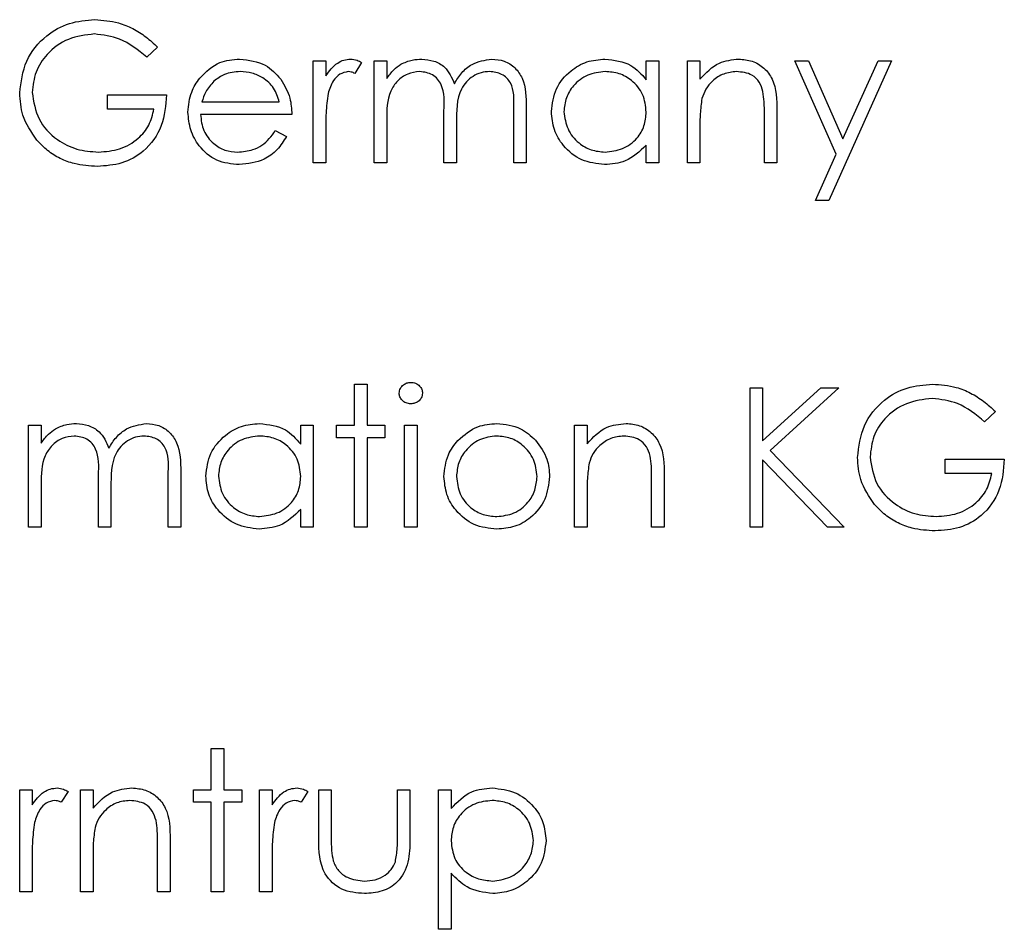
# Model space of a CAD drawing. Header units: millimetres. Extents: x 5 to 418, y 2 to 292.
# Tile 25 of 67: x 67.6 to 70.09, y 213.82 to 216.11. Entities that reach past the tile are written whole.
import ezdxf

# ---------------------------------------------------------------- set-up
doc = ezdxf.new("R2010")
doc.units = ezdxf.units.MM

msp = doc.modelspace()

# ---------------------------------------------------------------- linework, layer by layer
at = {"color": 7, "linetype": 'Continuous', "lineweight": 25}
for p, q in [((67.9462, 216.0456), (67.9191, 216.0199)), ((68.3397, 216.0108), (68.3714, 216.0108)), ((68.3397, 215.753), (68.3397, 216.0108)), ((68.3714, 216.0108), (68.3714, 215.9729)), ((68.4618, 216.0065), (68.4444, 215.9791)), ((68.4935, 216.0108), (68.5251, 216.0108)), ((68.4935, 215.753), (68.4935, 216.0108)), ((68.5251, 216.0108), (68.5251, 215.966)), ((69.1809, 215.9631), (69.1809, 216.0108)), ((69.1809, 216.0108), (69.2126, 216.0108)), ((69.2126, 216.0108), (69.2126, 215.753)), ((69.285, 215.753), (69.285, 216.0108)), ((69.285, 216.0108), (69.3166, 216.0108)), ((69.3166, 216.0108), (69.3166, 215.9643)), ((69.5563, 216.0108), (69.5905, 216.0108)), ((69.6606, 215.775), (69.5563, 216.0108)), ((69.5905, 216.0108), (69.6777, 215.8134)), ((69.8006, 216.0108), (69.6423, 215.6581)), ((69.6777, 215.8134), (69.7664, 216.0108)), ((69.7664, 216.0108), (69.8006, 216.0108)), ((67.8196, 215.9249), (67.9688, 215.9249)), ((67.8196, 215.8887), (67.8196, 215.9249)), ((68.0581, 215.9068), (68.2538, 215.9068)), ((67.9372, 215.8887), (67.8196, 215.8887)), ((68.2854, 215.8752), (68.0548, 215.8752)), ((68.6699, 215.753), (68.6699, 215.8841)), ((68.8462, 215.753), (68.8462, 215.8928)), ((68.8779, 215.8927), (68.8779, 215.753)), ((69.4794, 215.753), (69.4794, 215.8743)), ((69.5111, 215.8847), (69.5111, 215.753)), ((68.5251, 215.8615), (68.5251, 215.753)), ((68.7015, 215.8533), (68.7015, 215.753)), ((69.3166, 215.8462), (69.3166, 215.753)), ((68.2437, 215.8344), (68.2719, 215.8197)), ((68.3714, 215.8397), (68.3714, 215.753)), ((69.1809, 215.753), (69.1809, 215.7976)), ((69.6081, 215.6581), (69.6606, 215.775)), ((68.3714, 215.753), (68.3397, 215.753)), ((68.5251, 215.753), (68.4935, 215.753)), ((68.7015, 215.753), (68.6699, 215.753)), ((68.8779, 215.753), (68.8462, 215.753)), ((69.2126, 215.753), (69.1809, 215.753)), ((69.3166, 215.753), (69.285, 215.753)), ((69.5111, 215.753), (69.4794, 215.753)), ((69.6423, 215.6581), (69.6081, 215.6581)), ((68.4437, 215.1936), (68.4754, 215.1936)), ((68.4437, 215.0895), (68.4437, 215.1936)), ((68.4754, 215.1936), (68.4754, 215.0895)), ((69.4433, 215.1845), (69.4749, 215.1845)), ((69.4433, 214.8317), (69.4433, 215.1845)), ((69.4749, 215.0502), (69.622, 215.1845)), ((69.4749, 215.1845), (69.4749, 215.0502)), ((69.6671, 215.1845), (69.4938, 215.0262)), ((69.622, 215.1845), (69.6671, 215.1845)), ((70.0629, 215.1243), (70.0357, 215.0986)), ((67.6206, 215.0895), (67.6522, 215.0895)), ((67.6206, 214.8317), (67.6206, 215.0895)), ((67.6522, 215.0895), (67.6522, 215.0447)), ((68.308, 215.0418), (68.308, 215.0895)), ((68.308, 215.0895), (68.3397, 215.0895)), ((68.3397, 215.0895), (68.3397, 214.8317)), ((68.3985, 215.0579), (68.3985, 215.0895)), ((68.3985, 215.0895), (68.4437, 215.0895)), ((68.4754, 215.0895), (68.5206, 215.0895)), ((68.5206, 215.0895), (68.5206, 215.0579)), ((68.5704, 215.0895), (68.602, 215.0895)), ((68.5704, 214.8317), (68.5704, 215.0895)), ((68.602, 215.0895), (68.602, 214.8317)), ((69, 214.8317), (69, 215.0895)), ((69, 215.0895), (69.0317, 215.0895)), ((69.0317, 215.0895), (69.0317, 215.043)), ((68.4437, 215.0579), (68.3985, 215.0579)), ((68.4437, 214.8317), (68.4437, 215.0579)), ((68.4754, 215.0579), (68.4754, 214.8317)), ((68.5206, 215.0579), (68.4754, 215.0579)), ((69.4938, 215.0262), (69.6807, 214.8317)), ((69.4749, 215.002), (69.4749, 214.8317)), ((69.6385, 214.8317), (69.4749, 215.002)), ((69.9362, 215.0036), (70.0855, 215.0036)), ((69.9362, 214.9674), (69.9362, 215.0036)), ((67.797, 214.8317), (67.797, 214.9628)), ((67.9733, 214.8317), (67.9733, 214.9715)), ((68.005, 214.9714), (68.005, 214.8317)), ((69.1945, 214.8317), (69.1945, 214.953)), ((69.2262, 214.9634), (69.2262, 214.8317)), ((70.0538, 214.9674), (69.9362, 214.9674)), ((67.6522, 214.9402), (67.6522, 214.8317)), ((67.8286, 214.932), (67.8286, 214.8317)), ((69.0317, 214.925), (69.0317, 214.8317)), ((68.308, 214.8317), (68.308, 214.8763)), ((67.6522, 214.8317), (67.6206, 214.8317)), ((67.8286, 214.8317), (67.797, 214.8317)), ((68.005, 214.8317), (67.9733, 214.8317)), ((68.3397, 214.8317), (68.308, 214.8317)), ((68.4754, 214.8317), (68.4437, 214.8317)), ((68.602, 214.8317), (68.5704, 214.8317)), ((69.0317, 214.8317), (69, 214.8317)), ((69.2262, 214.8317), (69.1945, 214.8317)), ((69.4749, 214.8317), (69.4433, 214.8317)), ((69.6807, 214.8317), (69.6385, 214.8317)), ((68.0819, 214.2723), (68.1136, 214.2723)), ((68.0819, 214.1682), (68.0819, 214.2723)), ((68.1136, 214.2723), (68.1136, 214.1682)), ((67.598, 214.1682), (67.6296, 214.1682)), ((67.598, 213.9104), (67.598, 214.1682)), ((67.6296, 214.1682), (67.6296, 214.1303)), ((67.7201, 214.1639), (67.7027, 214.1365)), ((67.7517, 213.9104), (67.7517, 214.1682)), ((67.7517, 214.1682), (67.7834, 214.1682)), ((67.7834, 214.1682), (67.7834, 214.1217)), ((68.0367, 214.1366), (68.0367, 214.1682)), ((68.0367, 214.1682), (68.0819, 214.1682)), ((68.1136, 214.1682), (68.1588, 214.1682)), ((68.1588, 214.1682), (68.1588, 214.1366)), ((68.204, 214.1682), (68.2357, 214.1682)), ((68.204, 213.9104), (68.204, 214.1682)), ((68.2357, 214.1682), (68.2357, 214.1303)), ((68.3261, 214.1639), (68.3087, 214.1365)), ((68.3533, 214.1682), (68.3849, 214.1682)), ((68.3533, 214.0451), (68.3533, 214.1682)), ((68.3849, 214.1682), (68.3849, 214.0487)), ((68.5523, 214.1682), (68.5839, 214.1682)), ((68.5523, 214.0487), (68.5523, 214.1682)), ((68.5839, 214.1682), (68.5839, 214.0427)), ((68.6563, 214.1682), (68.6879, 214.1682)), ((68.6563, 213.8155), (68.6563, 214.1682)), ((68.6879, 214.1682), (68.6879, 214.1205)), ((68.0819, 214.1366), (68.0367, 214.1366)), ((68.0819, 213.9104), (68.0819, 214.1366)), ((68.1136, 214.1366), (68.1136, 213.9104)), ((68.1588, 214.1366), (68.1136, 214.1366)), ((67.9462, 213.9104), (67.9462, 214.0317)), ((67.9779, 214.0421), (67.9779, 213.9104)), ((67.7834, 214.0037), (67.7834, 213.9104)), ((67.6296, 213.9971), (67.6296, 213.9104)), ((68.2357, 213.9971), (68.2357, 213.9104)), ((68.6879, 213.9572), (68.6879, 213.8155)), ((67.6296, 213.9104), (67.598, 213.9104)), ((67.7834, 213.9104), (67.7517, 213.9104)), ((67.9779, 213.9104), (67.9462, 213.9104)), ((68.1136, 213.9104), (68.0819, 213.9104)), ((68.2357, 213.9104), (68.204, 213.9104)), ((68.6879, 213.8155), (68.6563, 213.8155))]:
    msp.add_line(p, q, dxfattribs=at)
for points, knots in [([(67.598, 215.9296), (67.6014, 215.9572), (67.6084, 216.0125), (67.6591, 216.0745), (67.7224, 216.1096), (67.7659, 216.1131), (67.7877, 216.1149)], [0, 0, 0, 0, 0.27959, 0.559072, 0.779411, 1, 1, 1, 1]), ([(67.7877, 216.1149), (67.8079, 216.1134), (67.8412, 216.1109), (67.8843, 216.0932), (67.9175, 216.0722), (67.9366, 216.0545), (67.9462, 216.0456)], [0, 0, 0, 0, 0.339527, 0.559586, 0.779731, 1, 1, 1, 1]), ([(67.7866, 216.0787), (67.7643, 216.076), (67.7197, 216.0705), (67.6676, 216.0329), (67.6356, 215.9836), (67.6316, 215.9485), (67.6296, 215.931)], [0, 0, 0, 0, 0.2798474, 0.5595549, 0.7798473, 1, 1, 1, 1]), ([(67.9191, 216.0199), (67.8973, 216.0378), (67.8583, 216.0699), (67.8085, 216.076), (67.7866, 216.0787)], [0, 0, 0, 0, 0.55984, 1, 1, 1, 1]), ([(68.0528, 215.9673), (68.0686, 215.9829), (68.0969, 216.0108), (68.1362, 216.014), (68.1536, 216.0154)], [0, 0, 0, 0, 0.558577, 1, 1, 1, 1]), ([(68.1536, 216.0154), (68.1765, 216.0127), (68.2175, 216.008), (68.2452, 215.9779), (68.2574, 215.9646)], [0, 0, 0, 0, 0.558919, 1, 1, 1, 1]), ([(68.3714, 215.9729), (68.3802, 215.985), (68.3926, 216.0019), (68.4168, 216.0138), (68.4284, 216.0148), (68.4342, 216.0154)], [0, 0, 0, 0, 0.558788, 0.779481, 1, 1, 1, 1]), ([(68.4342, 216.0154), (68.4397, 216.0147), (68.4495, 216.0135), (68.458, 216.0087), (68.4618, 216.0065)], [0, 0, 0, 0, 0.559243, 1, 1, 1, 1]), ([(68.5251, 215.966), (68.5308, 215.9738), (68.541, 215.9876), (68.5548, 215.9978), (68.5609, 216.0023)], [0, 0, 0, 0, 0.560148, 1, 1, 1, 1]), ([(68.5609, 216.0023), (68.5704, 216.0065), (68.5874, 216.014), (68.6059, 216.0149), (68.614, 216.0154)], [0, 0, 0, 0, 0.559743, 1, 1, 1, 1]), ([(68.614, 216.0154), (68.6243, 216.0143), (68.6449, 216.0122), (68.6786, 215.9933), (68.6895, 215.9683), (68.6961, 215.9531)], [0, 0, 0, 0, 0.280809, 0.561507, 1, 1, 1, 1]), ([(68.6961, 215.9531), (68.7019, 215.9625), (68.7136, 215.9814), (68.7446, 216.0079), (68.7732, 216.0125), (68.7906, 216.0154)], [0, 0, 0, 0, 0.281263, 0.562094, 1, 1, 1, 1]), ([(68.7906, 216.0154), (68.8013, 216.0144), (68.8227, 216.0124), (68.8505, 215.9945), (68.8771, 215.9551), (68.8776, 215.9184), (68.8779, 215.8927)], [0, 0, 0, 0, 0.186885, 0.373579, 0.560268, 1, 1, 1, 1]), ([(68.9412, 215.8826), (68.9437, 215.9024), (68.9486, 215.9419), (68.9859, 215.9849), (69.03, 216.0114), (69.0611, 216.014), (69.0766, 216.0154)], [0, 0, 0, 0, 0.279413, 0.559191, 0.779548, 1, 1, 1, 1]), ([(69.0766, 216.0154), (69.0999, 216.0127), (69.1415, 216.008), (69.1689, 215.9769), (69.1809, 215.9631)], [0, 0, 0, 0, 0.559062, 1, 1, 1, 1]), ([(69.3166, 215.9643), (69.3317, 215.9805), (69.3586, 216.0095), (69.3975, 216.0136), (69.4147, 216.0154)], [0, 0, 0, 0, 0.559141, 1, 1, 1, 1]), ([(69.4147, 216.0154), (69.4263, 216.0143), (69.4494, 216.0123), (69.4797, 215.9938), (69.5105, 215.9526), (69.5109, 215.9127), (69.5111, 215.8847)], [0, 0, 0, 0, 0.187021, 0.37389, 0.56061, 1, 1, 1, 1]), ([(68.1552, 215.9837), (68.1415, 215.9825), (68.117, 215.9804), (68.0974, 215.9659), (68.0887, 215.9595)], [0, 0, 0, 0, 0.559458, 1, 1, 1, 1]), ([(68.2538, 215.9068), (68.2499, 215.919), (68.2422, 215.9434), (68.2151, 215.9679), (68.1851, 215.9813), (68.1651, 215.9829), (68.1552, 215.9837)], [0, 0, 0, 0, 0.280138, 0.559194, 0.779598, 1, 1, 1, 1]), ([(68.4282, 215.9837), (68.4208, 215.9821), (68.4058, 215.9788), (68.3866, 215.9581), (68.3807, 215.9395), (68.377, 215.9282)], [0, 0, 0, 0, 0.278336, 0.558768, 1, 1, 1, 1]), ([(68.4444, 215.9791), (68.4415, 215.9804), (68.4364, 215.9828), (68.4307, 215.9834), (68.4282, 215.9837)], [0, 0, 0, 0, 0.5603957, 1, 1, 1, 1]), ([(68.6085, 215.9837), (68.5981, 215.9824), (68.5773, 215.9798), (68.5512, 215.961), (68.5257, 215.9225), (68.5254, 215.8866), (68.5251, 215.8615)], [0, 0, 0, 0, 0.186544, 0.37335, 0.56013, 1, 1, 1, 1]), ([(68.6699, 215.8841), (68.6708, 215.9073), (68.672, 215.9363), (68.6544, 215.9653), (68.6368, 215.98), (68.6198, 215.9822), (68.6085, 215.9837)], [0, 0, 0, 0, 0.5005373, 0.6258968, 0.7513678, 1, 1, 1, 1]), ([(68.7851, 215.9837), (68.7778, 215.9831), (68.7631, 215.982), (68.743, 215.9723), (68.7259, 215.9583), (68.701, 215.9214), (68.7013, 215.8836), (68.7015, 215.8533)], [0, 0, 0, 0, 0.125317, 0.250662, 0.376086, 0.501515, 1, 1, 1, 1]), ([(68.8462, 215.8928), (68.847, 215.9148), (68.8479, 215.9423), (68.8289, 215.968), (68.8117, 215.9807), (68.7957, 215.9825), (68.7851, 215.9837)], [0, 0, 0, 0, 0.499445, 0.624933, 0.750561, 1, 1, 1, 1]), ([(69.0771, 215.9837), (69.0619, 215.9819), (69.0317, 215.9784), (68.9974, 215.9515), (68.9767, 215.9179), (68.9742, 215.8941), (68.9729, 215.8823)], [0, 0, 0, 0, 0.279767, 0.559291, 0.779719, 1, 1, 1, 1]), ([(69.1809, 215.8814), (69.1792, 215.8967), (69.1759, 215.9272), (69.1474, 215.9609), (69.113, 215.9809), (69.089, 215.9828), (69.0771, 215.9837)], [0, 0, 0, 0, 0.27966, 0.55921, 0.779487, 1, 1, 1, 1]), ([(69.4092, 215.9837), (69.398, 215.9825), (69.3757, 215.9802), (69.3494, 215.9621), (69.3304, 215.9403), (69.3244, 215.9237), (69.3215, 215.9154)], [0, 0, 0, 0, 0.2795525, 0.559373, 0.7797026, 1, 1, 1, 1]), ([(69.4757, 215.933), (69.4732, 215.9412), (69.4681, 215.9575), (69.4452, 215.9801), (69.4228, 215.9823), (69.4092, 215.9837)], [0, 0, 0, 0, 0.281192, 0.561331, 1, 1, 1, 1]), ([(68.0231, 215.8812), (68.0247, 215.8987), (68.0275, 215.93), (68.045, 215.9559), (68.0528, 215.9673)], [0, 0, 0, 0, 0.559427, 1, 1, 1, 1]), ([(68.0887, 215.9595), (68.0811, 215.9508), (68.0673, 215.9352), (68.0609, 215.9155), (68.0581, 215.9068)], [0, 0, 0, 0, 0.5587953, 1, 1, 1, 1]), ([(68.2574, 215.9646), (68.2665, 215.9491), (68.283, 215.9214), (68.2847, 215.8893), (68.2854, 215.8752)], [0, 0, 0, 0, 0.5588968, 1, 1, 1, 1]), ([(67.6412, 215.8107), (67.6273, 215.8309), (67.6024, 215.8669), (67.5993, 215.9104), (67.598, 215.9296)], [0, 0, 0, 0, 0.559317, 1, 1, 1, 1]), ([(67.6296, 215.931), (67.6332, 215.9077), (67.6404, 215.861), (67.6873, 215.8117), (67.7417, 215.7845), (67.7784, 215.7816), (67.7968, 215.7802)], [0, 0, 0, 0, 0.279061, 0.558584, 0.779236, 1, 1, 1, 1]), ([(67.9688, 215.9249), (67.9667, 215.8983), (67.9623, 215.8451), (67.9177, 215.7822), (67.8567, 215.7483), (67.815, 215.7454), (67.7941, 215.744)], [0, 0, 0, 0, 0.280351, 0.559367, 0.779371, 1, 1, 1, 1]), ([(68.377, 215.9282), (68.3749, 215.9117), (68.3712, 215.8823), (68.3713, 215.8527), (68.3714, 215.8397)], [0, 0, 0, 0, 0.559636, 1, 1, 1, 1]), ([(69.4794, 215.8743), (69.4795, 215.8853), (69.4796, 215.905), (69.4769, 215.9244), (69.4757, 215.933)], [0, 0, 0, 0, 0.560255, 1, 1, 1, 1]), ([(69.3215, 215.9154), (69.3197, 215.9026), (69.3166, 215.8796), (69.3166, 215.8565), (69.3166, 215.8462)], [0, 0, 0, 0, 0.5596576, 1, 1, 1, 1]), ([(67.7968, 215.7802), (67.815, 215.7816), (67.8514, 215.7844), (67.8961, 215.8106), (67.927, 215.8468), (67.9338, 215.8748), (67.9372, 215.8887)], [0, 0, 0, 0, 0.280254, 0.559912, 0.779941, 1, 1, 1, 1]), ([(68.1528, 215.7485), (68.1332, 215.7503), (68.094, 215.7538), (68.0518, 215.7914), (68.0273, 215.8355), (68.0245, 215.866), (68.0231, 215.8812)], [0, 0, 0, 0, 0.279885, 0.558859, 0.779462, 1, 1, 1, 1]), ([(68.0548, 215.8752), (68.0564, 215.8612), (68.0596, 215.8333), (68.0846, 215.8017), (68.1159, 215.7829), (68.1378, 215.7811), (68.1488, 215.7802)], [0, 0, 0, 0, 0.279963, 0.559359, 0.779526, 1, 1, 1, 1]), ([(69.0756, 215.7485), (69.0558, 215.7508), (69.0162, 215.7555), (68.9723, 215.7919), (68.9452, 215.8359), (68.9426, 215.8671), (68.9412, 215.8826)], [0, 0, 0, 0, 0.279573, 0.559333, 0.779589, 1, 1, 1, 1]), ([(68.9729, 215.8823), (68.975, 215.8672), (68.9793, 215.8371), (69.0071, 215.8035), (69.0412, 215.7836), (69.0649, 215.7813), (69.0768, 215.7802)], [0, 0, 0, 0, 0.279429, 0.559146, 0.77957, 1, 1, 1, 1]), ([(69.0768, 215.7802), (69.0919, 215.782), (69.1221, 215.7856), (69.1573, 215.8115), (69.1778, 215.8456), (69.1799, 215.8695), (69.1809, 215.8814)], [0, 0, 0, 0, 0.2798222, 0.5593866, 0.7796028, 1, 1, 1, 1]), ([(68.1488, 215.7802), (68.1618, 215.7814), (68.1832, 215.7835), (68.2105, 215.7965), (68.2294, 215.8137), (68.2389, 215.8275), (68.2437, 215.8344)], [0, 0, 0, 0, 0.339465, 0.559626, 0.779498, 1, 1, 1, 1]), ([(68.2719, 215.8197), (68.2647, 215.808), (68.2503, 215.7847), (68.2097, 215.7547), (68.1744, 215.7509), (68.1528, 215.7485)], [0, 0, 0, 0, 0.280919, 0.5614069, 1, 1, 1, 1]), ([(67.7941, 215.744), (67.7745, 215.7451), (67.7421, 215.747), (67.6999, 215.7629), (67.6673, 215.783), (67.6499, 215.8015), (67.6412, 215.8107)], [0, 0, 0, 0, 0.339789, 0.559872, 0.779908, 1, 1, 1, 1]), ([(69.1809, 215.7976), (69.1642, 215.7818), (69.1343, 215.7534), (69.0936, 215.75), (69.0756, 215.7485)], [0, 0, 0, 0, 0.558763, 1, 1, 1, 1]), ([(68.5568, 215.1708), (68.5574, 215.175), (68.5585, 215.1833), (68.5668, 215.192), (68.5762, 215.1973), (68.5828, 215.1978), (68.586, 215.1981)], [0, 0, 0, 0, 0.279289, 0.558897, 0.779452, 1, 1, 1, 1]), ([(68.586, 215.1981), (68.5902, 215.1977), (68.5986, 215.1968), (68.6083, 215.1897), (68.6145, 215.1807), (68.6152, 215.1741), (68.6156, 215.1708)], [0, 0, 0, 0, 0.279869, 0.559866, 0.779911, 1, 1, 1, 1]), ([(69.7146, 215.0083), (69.7181, 215.0359), (69.7251, 215.0912), (69.7758, 215.1532), (69.8391, 215.1883), (69.8826, 215.1918), (69.9044, 215.1936)], [0, 0, 0, 0, 0.27959, 0.559072, 0.779411, 1, 1, 1, 1]), ([(69.9044, 215.1936), (69.9246, 215.1921), (69.9578, 215.1896), (70.0009, 215.1719), (70.0341, 215.1509), (70.0533, 215.1332), (70.0629, 215.1243)], [0, 0, 0, 0, 0.339527, 0.559586, 0.779731, 1, 1, 1, 1]), ([(68.586, 215.1438), (68.5819, 215.1443), (68.5736, 215.1451), (68.5641, 215.1522), (68.5579, 215.1611), (68.5571, 215.1676), (68.5568, 215.1708)], [0, 0, 0, 0, 0.279784, 0.559698, 0.779921, 1, 1, 1, 1]), ([(68.6156, 215.1708), (68.615, 215.1666), (68.6138, 215.1583), (68.6053, 215.1497), (68.5959, 215.1445), (68.5893, 215.1441), (68.586, 215.1438)], [0, 0, 0, 0, 0.27916, 0.558862, 0.779356, 1, 1, 1, 1]), ([(69.9033, 215.1574), (69.881, 215.1547), (69.8364, 215.1492), (69.7843, 215.1116), (69.7522, 215.0624), (69.7483, 215.0272), (69.7463, 215.0097)], [0, 0, 0, 0, 0.279847, 0.559555, 0.779847, 1, 1, 1, 1]), ([(70.0357, 215.0986), (70.0139, 215.1165), (69.975, 215.1486), (69.9252, 215.1547), (69.9033, 215.1574)], [0, 0, 0, 0, 0.5598397, 1, 1, 1, 1]), ([(67.6522, 215.0447), (67.6579, 215.0525), (67.6681, 215.0663), (67.6819, 215.0765), (67.688, 215.081)], [0, 0, 0, 0, 0.560148, 1, 1, 1, 1]), ([(67.688, 215.081), (67.6975, 215.0852), (67.7145, 215.0927), (67.733, 215.0936), (67.7411, 215.0941)], [0, 0, 0, 0, 0.559743, 1, 1, 1, 1]), ([(67.7411, 215.0941), (67.7514, 215.093), (67.772, 215.0909), (67.8057, 215.072), (67.8166, 215.047), (67.8232, 215.0318)], [0, 0, 0, 0, 0.280809, 0.561507, 1, 1, 1, 1]), ([(67.8232, 215.0318), (67.829, 215.0412), (67.8407, 215.0601), (67.8717, 215.0866), (67.9003, 215.0912), (67.9177, 215.0941)], [0, 0, 0, 0, 0.281263, 0.562094, 1, 1, 1, 1]), ([(67.9177, 215.0941), (67.9284, 215.0931), (67.9498, 215.0911), (67.9776, 215.0732), (68.0042, 215.0338), (68.0047, 214.9971), (68.005, 214.9714)], [0, 0, 0, 0, 0.186885, 0.373579, 0.560268, 1, 1, 1, 1]), ([(68.0683, 214.9613), (68.0708, 214.9811), (68.0757, 215.0206), (68.113, 215.0636), (68.1571, 215.0901), (68.1882, 215.0927), (68.2037, 215.0941)], [0, 0, 0, 0, 0.2794126, 0.5591913, 0.7795483, 1, 1, 1, 1]), ([(68.2037, 215.0941), (68.227, 215.0914), (68.2686, 215.0867), (68.296, 215.0556), (68.308, 215.0418)], [0, 0, 0, 0, 0.559062, 1, 1, 1, 1]), ([(68.7052, 215.0514), (68.7211, 215.0652), (68.7496, 215.0899), (68.787, 215.0928), (68.8034, 215.0941)], [0, 0, 0, 0, 0.55888, 1, 1, 1, 1]), ([(68.8034, 215.0941), (68.8243, 215.0919), (68.8618, 215.088), (68.8893, 215.0627), (68.9014, 215.0516)], [0, 0, 0, 0, 0.559182, 1, 1, 1, 1]), ([(69.0317, 215.043), (69.0467, 215.0593), (69.0736, 215.0883), (69.1126, 215.0923), (69.1298, 215.0941)], [0, 0, 0, 0, 0.559141, 1, 1, 1, 1]), ([(69.1298, 215.0941), (69.1413, 215.0931), (69.1644, 215.091), (69.1948, 215.0725), (69.2256, 215.0313), (69.2259, 214.9914), (69.2262, 214.9634)], [0, 0, 0, 0, 0.187021, 0.37389, 0.56061, 1, 1, 1, 1]), ([(67.7356, 215.0624), (67.7252, 215.0611), (67.7044, 215.0585), (67.6783, 215.0397), (67.6528, 215.0012), (67.6525, 214.9654), (67.6522, 214.9402)], [0, 0, 0, 0, 0.186544, 0.37335, 0.56013, 1, 1, 1, 1]), ([(67.797, 214.9628), (67.7979, 214.986), (67.7991, 215.015), (67.7815, 215.0441), (67.7639, 215.0587), (67.7469, 215.0609), (67.7356, 215.0624)], [0, 0, 0, 0, 0.500537, 0.625897, 0.751368, 1, 1, 1, 1]), ([(67.9122, 215.0624), (67.9049, 215.0618), (67.8902, 215.0607), (67.8701, 215.051), (67.853, 215.037), (67.8281, 215.0001), (67.8284, 214.9623), (67.8286, 214.932)], [0, 0, 0, 0, 0.125317, 0.250662, 0.376086, 0.501515, 1, 1, 1, 1]), ([(67.9733, 214.9715), (67.9741, 214.9935), (67.975, 215.021), (67.956, 215.0467), (67.9388, 215.0594), (67.9228, 215.0612), (67.9122, 215.0624)], [0, 0, 0, 0, 0.499445, 0.624933, 0.750561, 1, 1, 1, 1]), ([(68.2042, 215.0624), (68.189, 215.0606), (68.1588, 215.0571), (68.1245, 215.0302), (68.1038, 214.9966), (68.1013, 214.9728), (68.1, 214.961)], [0, 0, 0, 0, 0.2797672, 0.5592905, 0.7797189, 1, 1, 1, 1]), ([(68.308, 214.9601), (68.3063, 214.9754), (68.303, 215.0059), (68.2745, 215.0396), (68.2401, 215.0596), (68.2161, 215.0615), (68.2042, 215.0624)], [0, 0, 0, 0, 0.27966, 0.55921, 0.779487, 1, 1, 1, 1]), ([(68.6699, 214.9599), (68.6717, 214.9789), (68.6751, 215.0129), (68.696, 215.0396), (68.7052, 215.0514)], [0, 0, 0, 0, 0.559285, 1, 1, 1, 1]), ([(68.8033, 215.0624), (68.7882, 215.0606), (68.7581, 215.0569), (68.7251, 215.0287), (68.7046, 214.9953), (68.7025, 214.9716), (68.7015, 214.9597)], [0, 0, 0, 0, 0.279484, 0.559256, 0.779547, 1, 1, 1, 1]), ([(68.905, 214.9597), (68.9033, 214.9748), (68.8998, 215.005), (68.872, 215.0382), (68.8388, 215.0592), (68.8151, 215.0613), (68.8033, 215.0624)], [0, 0, 0, 0, 0.279586, 0.559398, 0.779653, 1, 1, 1, 1]), ([(68.9014, 215.0516), (68.9128, 215.0362), (68.9331, 215.0088), (68.9356, 214.9749), (68.9367, 214.9599)], [0, 0, 0, 0, 0.559216, 1, 1, 1, 1]), ([(69.1243, 215.0624), (69.1131, 215.0612), (69.0907, 215.0589), (69.0645, 215.0408), (69.0454, 215.019), (69.0395, 215.0024), (69.0366, 214.9941)], [0, 0, 0, 0, 0.279553, 0.559373, 0.779703, 1, 1, 1, 1]), ([(69.1908, 215.0117), (69.1882, 215.0199), (69.1832, 215.0362), (69.1603, 215.0588), (69.1379, 215.061), (69.1243, 215.0624)], [0, 0, 0, 0, 0.281192, 0.561331, 1, 1, 1, 1]), ([(69.1945, 214.953), (69.1946, 214.964), (69.1947, 214.9837), (69.192, 215.0031), (69.1908, 215.0117)], [0, 0, 0, 0, 0.560255, 1, 1, 1, 1]), ([(69.7579, 214.8894), (69.7439, 214.9096), (69.7191, 214.9456), (69.716, 214.9891), (69.7146, 215.0083)], [0, 0, 0, 0, 0.559317, 1, 1, 1, 1]), ([(69.7463, 215.0097), (69.7499, 214.9864), (69.7571, 214.9397), (69.8039, 214.8904), (69.8583, 214.8632), (69.8951, 214.8603), (69.9135, 214.8589)], [0, 0, 0, 0, 0.279061, 0.558584, 0.779236, 1, 1, 1, 1]), ([(70.0855, 215.0036), (70.0833, 214.977), (70.079, 214.9238), (70.0343, 214.8609), (69.9734, 214.827), (69.9316, 214.8241), (69.9107, 214.8227)], [0, 0, 0, 0, 0.2803512, 0.5593674, 0.7793709, 1, 1, 1, 1]), ([(69.0366, 214.9941), (69.0348, 214.9813), (69.0316, 214.9583), (69.0317, 214.9352), (69.0317, 214.925)], [0, 0, 0, 0, 0.559658, 1, 1, 1, 1]), ([(68.2027, 214.8272), (68.1829, 214.8295), (68.1433, 214.8342), (68.0994, 214.8706), (68.0723, 214.9146), (68.0697, 214.9458), (68.0683, 214.9613)], [0, 0, 0, 0, 0.279573, 0.559333, 0.779589, 1, 1, 1, 1]), ([(68.1, 214.961), (68.1021, 214.9459), (68.1064, 214.9158), (68.1342, 214.8822), (68.1683, 214.8623), (68.192, 214.86), (68.2039, 214.8589)], [0, 0, 0, 0, 0.2794286, 0.5591463, 0.7795701, 1, 1, 1, 1]), ([(68.2039, 214.8589), (68.219, 214.8607), (68.2492, 214.8643), (68.2844, 214.8902), (68.3049, 214.9243), (68.307, 214.9482), (68.308, 214.9601)], [0, 0, 0, 0, 0.279822, 0.559387, 0.779603, 1, 1, 1, 1]), ([(68.8034, 214.8272), (68.7837, 214.8292), (68.7442, 214.8332), (68.7007, 214.8698), (68.6741, 214.9136), (68.6713, 214.9445), (68.6699, 214.9599)], [0, 0, 0, 0, 0.279776, 0.559179, 0.779592, 1, 1, 1, 1]), ([(68.7015, 214.9597), (68.7034, 214.9448), (68.7072, 214.915), (68.7341, 214.8812), (68.7681, 214.862), (68.7915, 214.8599), (68.8033, 214.8589)], [0, 0, 0, 0, 0.279618, 0.559167, 0.779512, 1, 1, 1, 1]), ([(68.8033, 214.8589), (68.8182, 214.8606), (68.8481, 214.864), (68.8819, 214.8909), (68.9016, 214.9245), (68.9039, 214.948), (68.905, 214.9597)], [0, 0, 0, 0, 0.279745, 0.559113, 0.779606, 1, 1, 1, 1]), ([(68.9367, 214.9599), (68.9343, 214.9403), (68.9294, 214.9011), (68.8939, 214.8571), (68.8498, 214.8308), (68.8189, 214.8284), (68.8034, 214.8272)], [0, 0, 0, 0, 0.279521, 0.559381, 0.779507, 1, 1, 1, 1]), ([(69.9135, 214.8589), (69.9317, 214.8603), (69.9681, 214.8631), (70.0128, 214.8893), (70.0437, 214.9256), (70.0505, 214.9535), (70.0538, 214.9674)], [0, 0, 0, 0, 0.280254, 0.559912, 0.779941, 1, 1, 1, 1]), ([(68.308, 214.8763), (68.2913, 214.8605), (68.2614, 214.8321), (68.2207, 214.8287), (68.2027, 214.8272)], [0, 0, 0, 0, 0.558763, 1, 1, 1, 1]), ([(69.9107, 214.8227), (69.8911, 214.8238), (69.8588, 214.8257), (69.8165, 214.8416), (69.7839, 214.8617), (69.7666, 214.8802), (69.7579, 214.8894)], [0, 0, 0, 0, 0.339789, 0.559872, 0.779908, 1, 1, 1, 1]), ([(67.6296, 214.1303), (67.6385, 214.1424), (67.6508, 214.1593), (67.6751, 214.1712), (67.6867, 214.1722), (67.6925, 214.1728)], [0, 0, 0, 0, 0.558788, 0.779481, 1, 1, 1, 1]), ([(67.6925, 214.1728), (67.698, 214.1721), (67.7078, 214.1709), (67.7163, 214.1661), (67.7201, 214.1639)], [0, 0, 0, 0, 0.559243, 1, 1, 1, 1]), ([(67.7834, 214.1217), (67.7984, 214.138), (67.8253, 214.167), (67.8643, 214.171), (67.8815, 214.1728)], [0, 0, 0, 0, 0.559141, 1, 1, 1, 1]), ([(67.8815, 214.1728), (67.893, 214.1718), (67.9162, 214.1697), (67.9465, 214.1512), (67.9773, 214.11), (67.9776, 214.0701), (67.9779, 214.0421)], [0, 0, 0, 0, 0.187021, 0.37389, 0.56061, 1, 1, 1, 1]), ([(68.2357, 214.1303), (68.2445, 214.1424), (68.2569, 214.1593), (68.2811, 214.1712), (68.2927, 214.1722), (68.2986, 214.1728)], [0, 0, 0, 0, 0.5587877, 0.7794811, 1, 1, 1, 1]), ([(68.2986, 214.1728), (68.304, 214.1721), (68.3138, 214.1709), (68.3224, 214.1661), (68.3261, 214.1639)], [0, 0, 0, 0, 0.559243, 1, 1, 1, 1]), ([(68.6879, 214.1205), (68.704, 214.1375), (68.7327, 214.1677), (68.7739, 214.1712), (68.7921, 214.1728)], [0, 0, 0, 0, 0.558418, 1, 1, 1, 1]), ([(68.7921, 214.1728), (68.8119, 214.1705), (68.8515, 214.166), (68.8955, 214.1301), (68.9234, 214.0867), (68.9262, 214.0556), (68.9277, 214.0401)], [0, 0, 0, 0, 0.279627, 0.559432, 0.779703, 1, 1, 1, 1]), ([(67.6865, 214.1411), (67.679, 214.1395), (67.6641, 214.1362), (67.6449, 214.1155), (67.6389, 214.0969), (67.6353, 214.0856)], [0, 0, 0, 0, 0.278336, 0.558768, 1, 1, 1, 1]), ([(67.7027, 214.1365), (67.6998, 214.1379), (67.6946, 214.1403), (67.689, 214.1408), (67.6865, 214.1411)], [0, 0, 0, 0, 0.560396, 1, 1, 1, 1]), ([(67.876, 214.1411), (67.8648, 214.1399), (67.8424, 214.1376), (67.8162, 214.1195), (67.7971, 214.0977), (67.7912, 214.0811), (67.7883, 214.0728)], [0, 0, 0, 0, 0.2795525, 0.559373, 0.7797026, 1, 1, 1, 1]), ([(67.9425, 214.0904), (67.9399, 214.0986), (67.9349, 214.115), (67.912, 214.1375), (67.8896, 214.1397), (67.876, 214.1411)], [0, 0, 0, 0, 0.281192, 0.561331, 1, 1, 1, 1]), ([(68.2926, 214.1411), (68.2851, 214.1395), (68.2701, 214.1362), (68.2509, 214.1155), (68.245, 214.0969), (68.2413, 214.0856)], [0, 0, 0, 0, 0.278336, 0.558768, 1, 1, 1, 1]), ([(68.3087, 214.1365), (68.3058, 214.1379), (68.3007, 214.1403), (68.295, 214.1408), (68.2926, 214.1411)], [0, 0, 0, 0, 0.560396, 1, 1, 1, 1]), ([(68.7918, 214.1411), (68.7766, 214.1395), (68.746, 214.1362), (68.7117, 214.1088), (68.6909, 214.0748), (68.6889, 214.0508), (68.6879, 214.0388)], [0, 0, 0, 0, 0.279747, 0.559315, 0.779515, 1, 1, 1, 1]), ([(68.896, 214.0397), (68.8939, 214.0548), (68.8897, 214.0849), (68.8618, 214.1185), (68.8274, 214.1379), (68.8037, 214.14), (68.7918, 214.1411)], [0, 0, 0, 0, 0.279387, 0.559092, 0.779508, 1, 1, 1, 1]), ([(67.6353, 214.0856), (67.6332, 214.0691), (67.6295, 214.0397), (67.6296, 214.0101), (67.6296, 213.9971)], [0, 0, 0, 0, 0.559636, 1, 1, 1, 1]), ([(67.9462, 214.0317), (67.9463, 214.0427), (67.9464, 214.0624), (67.9437, 214.0818), (67.9425, 214.0904)], [0, 0, 0, 0, 0.560255, 1, 1, 1, 1]), ([(68.2413, 214.0856), (68.2392, 214.0691), (68.2355, 214.0397), (68.2356, 214.0101), (68.2357, 213.9971)], [0, 0, 0, 0, 0.559636, 1, 1, 1, 1]), ([(67.7883, 214.0728), (67.7865, 214.06), (67.7834, 214.037), (67.7834, 214.0139), (67.7834, 214.0037)], [0, 0, 0, 0, 0.559658, 1, 1, 1, 1]), ([(68.4688, 213.9059), (68.4492, 213.9075), (68.4101, 213.9106), (68.3553, 213.9621), (68.354, 214.0136), (68.3533, 214.0451)], [0, 0, 0, 0, 0.28097, 0.559785, 1, 1, 1, 1]), ([(68.3849, 214.0487), (68.3849, 214.0373), (68.3848, 214.0171), (68.3884, 213.9972), (68.3899, 213.9884)], [0, 0, 0, 0, 0.560377, 1, 1, 1, 1]), ([(68.5839, 214.0427), (68.5836, 214.0235), (68.5831, 213.9852), (68.5583, 213.9349), (68.5141, 213.9088), (68.4839, 213.9069), (68.4688, 213.9059)], [0, 0, 0, 0, 0.281501, 0.559646, 0.779298, 1, 1, 1, 1]), ([(68.547, 213.9858), (68.549, 213.9975), (68.5524, 214.0183), (68.5523, 214.0394), (68.5523, 214.0487)], [0, 0, 0, 0, 0.559371, 1, 1, 1, 1]), ([(68.6879, 214.0388), (68.6896, 214.0235), (68.693, 213.9931), (68.7218, 213.9597), (68.7566, 213.941), (68.7804, 213.9387), (68.7923, 213.9376)], [0, 0, 0, 0, 0.2796541, 0.5588748, 0.7794546, 1, 1, 1, 1]), ([(68.7923, 213.9376), (68.8074, 213.9395), (68.8376, 213.9433), (68.8715, 213.9706), (68.892, 214.0042), (68.8947, 214.0279), (68.896, 214.0397)], [0, 0, 0, 0, 0.279628, 0.559247, 0.779775, 1, 1, 1, 1]), ([(68.9277, 214.0401), (68.9254, 214.0202), (68.9208, 213.9805), (68.8839, 213.9369), (68.8398, 213.91), (68.8087, 213.9073), (68.7931, 213.9059)], [0, 0, 0, 0, 0.27954, 0.559273, 0.779559, 1, 1, 1, 1]), ([(68.3899, 213.9884), (68.3938, 213.9798), (68.4016, 213.9625), (68.43, 213.9418), (68.4543, 213.9392), (68.4691, 213.9376)], [0, 0, 0, 0, 0.280117, 0.560544, 1, 1, 1, 1]), ([(68.4691, 213.9376), (68.4783, 213.9381), (68.4966, 213.9392), (68.5201, 213.9502), (68.5379, 213.9662), (68.544, 213.9793), (68.547, 213.9858)], [0, 0, 0, 0, 0.28027, 0.560007, 0.780074, 1, 1, 1, 1]), ([(68.7931, 213.9059), (68.7702, 213.909), (68.7291, 213.9145), (68.7005, 213.9441), (68.6879, 213.9572)], [0, 0, 0, 0, 0.558466, 1, 1, 1, 1])]:
    msp.add_open_spline(points, degree=3, knots=knots, dxfattribs=at)

doc.saveas('drawing.dxf')
